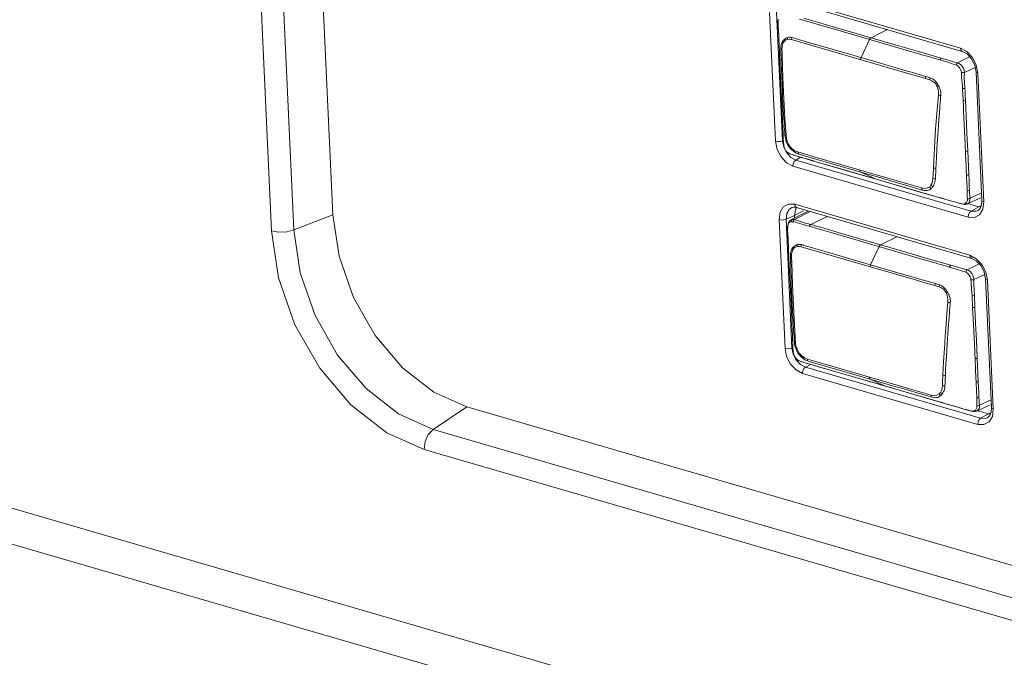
# Model space of a CAD drawing. Header units: millimetres. Extents: x 3925 to 5043, y -86 to 778.
# Tile 93 of 256: x 4546 to 4561, y 92 to 102. Entities that reach past the tile are written whole.
import ezdxf

# ---------------------------------------------------------------- set-up
doc = ezdxf.new("R2010")
doc.units = ezdxf.units.MM
doc.header["$LTSCALE"] = 46.255
doc.layers.add('A70-LETO-KEYDXF_CONTINUOUS_LINE', color=7, linetype='CONTINUOUS')
doc.layers.add('H30K-REAR-CODXF_CONTINUOUS_LINE', color=7, linetype='CONTINUOUS')

msp = doc.modelspace()

# ---------------------------------------------------------------- linework, layer by layer
at = {"layer": 'A70-LETO-KEYDXF_CONTINUOUS_LINE', "color": 7, "linetype": 'Continuous', "lineweight": 0}
for p, q in [((4557.6652, 101.8764), (4557.6636, 101.8347)), ((4557.6666, 101.8705), (4557.6645, 101.8199)), ((4558.2515, 101.8341), (4558.1453, 101.8648)), ((4557.6645, 101.8199), (4557.6667, 101.7632)), ((4558.191, 101.819), (4558.2743, 101.7949)), ((4558.5175, 101.7566), (4558.2515, 101.8341)), ((4558.2743, 101.7949), (4558.4331, 101.7485)), ((4558.4331, 101.7485), (4559.7744, 101.3585)), ((4559.4087, 101.4975), (4558.5175, 101.7566)), ((4559.0492, 101.602), (4559.2883, 101.7233)), ((4557.6747, 101.6363), (4557.6747, 101.6362)), ((4557.6747, 101.6362), (4557.675, 101.6346)), ((4557.675, 101.6346), (4557.6761, 101.6057)), ((4557.6761, 101.6057), (4557.6771, 101.5768)), ((4557.6771, 101.5768), (4557.6782, 101.5399)), ((4559.0265, 101.576), (4558.9011, 101.3056)), ((4557.6794, 101.5062), (4557.6852, 101.3797)), ((4557.6814, 101.462), (4557.6815, 101.4608)), ((4558.0855, 101.5429), (4558.0225, 101.5609)), ((4558.2947, 101.4819), (4558.0855, 101.5429)), ((4558.7968, 101.3359), (4558.2947, 101.4819)), ((4557.6852, 101.3797), (4557.6927, 101.2087)), ((4557.7257, 101.3446), (4557.7367, 101.0067)), ((4558.8316, 101.3258), (4558.7968, 101.3359)), ((4558.9011, 101.3055), (4558.8316, 101.3258)), ((4560.5151, 101.3197), (4560.337, 101.2294)), ((4557.6927, 101.2087), (4557.6967, 101.1188)), ((4560.4375, 101.0861), (4560.5989, 101.1614)), ((4557.6967, 101.1188), (4557.7157, 100.7058)), ((4557.7367, 101.0067), (4557.7508, 100.6944)), ((4557.7157, 100.7058), (4557.7257, 100.4945)), ((4560.0706, 100.5474), (4560.0535, 100.3172)), ((4557.7257, 100.4945), (4557.7276, 100.4529)), ((4560.4445, 100.1249), (4560.4269, 100.5049)), ((4557.7314, 100.3583), (4557.7315, 100.3573)), ((4557.7321, 100.3457), (4557.7315, 100.3573)), ((4560.0535, 100.3172), (4560.0458, 100.2097)), ((4557.7496, 100.0053), (4557.7496, 100.0049)), ((4557.7496, 100.0049), (4557.7501, 100.0036)), ((4557.7557, 99.976), (4557.7501, 100.0036)), ((4557.7646, 99.951), (4557.7557, 99.976)), ((4557.7765, 99.9294), (4557.7646, 99.951)), ((4557.8529, 99.9486), (4557.8321, 99.9725)), ((4557.8761, 99.95), (4557.8963, 99.9341)), ((4557.7897, 99.9118), (4557.7765, 99.9294)), ((4557.7897, 99.9118), (4557.791, 99.9094)), ((4557.791, 99.9094), (4557.7995, 99.9007)), ((4557.7972, 99.9037), (4557.7997, 99.9005)), ((4557.7998, 99.9004), (4557.8086, 99.8932)), ((4557.8086, 99.8932), (4557.8342, 99.8781)), ((4557.8217, 99.8856), (4557.8361, 99.8783)), ((4557.8342, 99.8781), (4557.841, 99.8751)), ((4557.841, 99.8751), (4557.8361, 99.8783)), ((4557.8423, 99.8745), (4557.9021, 99.8535)), ((4557.8659, 99.9357), (4557.8529, 99.9486)), ((4557.8662, 99.9354), (4557.8659, 99.9357)), ((4557.8757, 99.9268), (4557.8662, 99.9354)), ((4557.9007, 99.9071), (4557.8757, 99.9268)), ((4557.8968, 99.9112), (4557.9007, 99.9071)), ((4557.9237, 99.8926), (4557.9007, 99.9071)), ((4557.9358, 99.8862), (4557.9237, 99.8926)), ((4557.9374, 99.8854), (4557.9358, 99.8862)), ((4557.9358, 99.8862), (4557.9376, 99.8852)), ((4557.9373, 99.9112), (4557.9603, 99.9025)), ((4558.204, 99.8316), (4557.9603, 99.9025)), ((4557.9621, 99.8879), (4557.9603, 99.9025)), ((4557.9777, 99.8313), (4558.0474, 99.8117)), ((4559.1438, 99.5582), (4558.204, 99.8316)), ((4560.4613, 99.7614), (4560.4556, 99.8831)), ((4558.1642, 99.7773), (4558.1616, 99.7783)), ((4558.1642, 99.7773), (4558.5063, 99.6775)), ((4558.6331, 99.6408), (4558.2858, 99.7418)), ((4558.5063, 99.6775), (4558.8624, 99.5739)), ((4559.9725, 99.5598), (4559.9764, 99.664)), ((4560.4635, 99.7154), (4560.4613, 99.7614)), ((4559.1236, 99.4982), (4558.6331, 99.6408)), ((4558.8624, 99.5739), (4559.1261, 99.4972)), ((4558.8962, 99.6021), (4559.2119, 99.5103)), ((4558.8962, 99.6021), (4559.1236, 99.4982)), ((4559.7999, 99.3674), (4559.1438, 99.5582)), ((4559.9696, 99.5104), (4559.9725, 99.5598)), ((4560.47, 99.5575), (4560.467, 99.6321)), ((4560.4712, 99.5325), (4560.47, 99.5575)), ((4560.4756, 99.4524), (4560.4712, 99.5325)), ((4559.9931, 99.2452), (4559.1236, 99.4982)), ((4559.1261, 99.4972), (4559.1236, 99.4982)), ((4559.1261, 99.4972), (4559.7822, 99.3064)), ((4559.7599, 99.3509), (4559.7984, 99.3394)), ((4559.7822, 99.3064), (4560.0908, 99.2169)), ((4559.7984, 99.3394), (4559.8171, 99.3343)), ((4560.088, 99.2179), (4560.0462, 99.2298)), ((4560.088, 99.2179), (4560.0908, 99.2169)), ((4560.6817, 99.2207), (4560.4806, 99.1297)), ((4560.6949, 99.2963), (4560.5218, 99.2155)), ((4560.3631, 99.1384), (4560.42, 99.1244)), ((4560.4255, 99.128), (4560.4121, 99.1288)), ((4560.4198, 99.1244), (4560.4327, 99.1224)), ((4560.4327, 99.1224), (4560.4577, 99.1229)), ((4560.4604, 99.1444), (4560.4518, 99.1375)), ((4560.4633, 99.1315), (4560.4518, 99.1375)), ((4560.4577, 99.1229), (4560.4807, 99.1298)), ((4560.4807, 99.1298), (4560.4846, 99.1317)), ((4560.5144, 99.1652), (4560.5212, 99.1891)), ((4560.5212, 99.1891), (4560.5217, 99.2155)), ((4558.1153, 99.024), (4557.8566, 98.8916)), ((4557.9077, 98.8952), (4558.1443, 99.0156)), ((4558.3938, 98.943), (4558.1546, 98.8216)), ((4557.8071, 98.7947), (4557.8054, 98.7529)), ((4557.8084, 98.7887), (4557.8063, 98.7381)), ((4557.8071, 98.7948), (4557.807, 98.7947)), ((4557.807, 98.7947), (4557.8084, 98.7887)), ((4557.8078, 98.8033), (4557.8071, 98.7948)), ((4557.8208, 98.8544), (4557.8078, 98.8033)), ((4557.8084, 98.7887), (4557.8115, 98.8104)), ((4557.8115, 98.8104), (4557.8174, 98.8301)), ((4557.8439, 98.8834), (4557.8208, 98.8544)), ((4557.8396, 98.8569), (4557.8555, 98.8627)), ((4557.8575, 98.8919), (4557.8439, 98.8834)), ((4557.8632, 98.8638), (4557.8547, 98.8625)), ((4557.8575, 98.8919), (4557.8566, 98.8914)), ((4557.8701, 98.8918), (4557.8782, 98.8974)), ((4557.8782, 98.8974), (4557.8875, 98.8975)), ((4557.8834, 98.8637), (4557.8893, 98.8772)), ((4557.8875, 98.8975), (4557.8973, 98.8967)), ((4557.8893, 98.8772), (4557.8977, 98.888)), ((4557.8973, 98.8967), (4557.9077, 98.8952)), ((4557.8977, 98.888), (4557.9077, 98.8952)), ((4558.1546, 98.8216), (4558.1183, 98.8315)), ((4558.1629, 98.7868), (4558.2287, 98.7673)), ((4558.3948, 98.752), (4558.2597, 98.791)), ((4557.8063, 98.7381), (4557.8085, 98.6815)), ((4558.2287, 98.7673), (4558.4377, 98.7068)), ((4558.6606, 98.6745), (4558.3948, 98.752)), ((4558.4377, 98.7068), (4559.8038, 98.3094)), ((4559.5505, 98.4157), (4558.6606, 98.6745)), ((4559.191, 98.5203), (4559.4302, 98.6416)), ((4557.8165, 98.5545), (4557.8165, 98.5544)), ((4557.8165, 98.5544), (4557.8168, 98.5529)), ((4557.8168, 98.5529), (4557.818, 98.524)), ((4557.818, 98.524), (4557.8189, 98.495)), ((4557.8189, 98.495), (4557.82, 98.4582)), ((4559.1683, 98.4943), (4559.0429, 98.2238)), ((4557.8212, 98.4245), (4557.827, 98.2979)), ((4557.8232, 98.3802), (4557.8233, 98.379)), ((4558.2273, 98.4611), (4558.1643, 98.4792)), ((4558.4365, 98.4002), (4558.2273, 98.4611)), ((4558.9386, 98.2541), (4558.4365, 98.4002)), ((4557.827, 98.2979), (4557.8345, 98.127)), ((4557.8675, 98.2629), (4557.8785, 97.9249)), ((4558.9734, 98.244), (4558.9386, 98.2541)), ((4559.0429, 98.2238), (4558.9734, 98.244)), ((4559.8038, 98.3094), (4559.962, 98.2636)), ((4560.6569, 98.238), (4560.4788, 98.1477)), ((4557.8345, 98.127), (4557.8385, 98.037)), ((4560.5793, 98.0044), (4560.7407, 98.0797)), ((4557.8385, 98.037), (4557.8575, 97.6241)), ((4557.8785, 97.9249), (4557.8926, 97.6127)), ((4557.8575, 97.6241), (4557.8675, 97.4128)), ((4557.8675, 97.4128), (4557.8694, 97.3712)), ((4560.5864, 97.0431), (4560.5688, 97.4231)), ((4557.8732, 97.2765), (4557.8733, 97.2755)), ((4557.874, 97.2639), (4557.8734, 97.2755)), ((4557.8914, 96.9236), (4557.8915, 96.9232)), ((4557.8915, 96.9232), (4557.8919, 96.9218)), ((4557.8976, 96.8942), (4557.8919, 96.9218)), ((4557.9064, 96.8692), (4557.8976, 96.8942)), ((4557.9947, 96.8669), (4557.9739, 96.8907)), ((4557.9184, 96.8477), (4557.9064, 96.8692)), ((4557.9315, 96.83), (4557.9184, 96.8477)), ((4557.9315, 96.83), (4557.9329, 96.8277)), ((4557.9329, 96.8277), (4557.9413, 96.819)), ((4557.939, 96.822), (4557.9415, 96.8188)), ((4557.9416, 96.8187), (4557.9504, 96.8114)), ((4557.9504, 96.8114), (4557.976, 96.7964)), ((4557.9636, 96.8038), (4557.9779, 96.7965)), ((4557.976, 96.7964), (4557.9828, 96.7933)), ((4557.9828, 96.7933), (4557.9779, 96.7965)), ((4557.9842, 96.7928), (4558.0439, 96.7718)), ((4558.0077, 96.8539), (4557.9947, 96.8669)), ((4558.008, 96.8537), (4558.0077, 96.8539)), ((4558.0176, 96.845), (4558.008, 96.8537)), ((4558.0425, 96.8254), (4558.0176, 96.845)), ((4558.018, 96.8683), (4558.0382, 96.8524)), ((4558.0387, 96.8295), (4558.0426, 96.8254)), ((4558.0656, 96.8108), (4558.0425, 96.8254)), ((4558.0776, 96.8044), (4558.0656, 96.8108)), ((4558.0792, 96.8036), (4558.0776, 96.8044)), ((4558.0776, 96.8044), (4558.0795, 96.8035)), ((4558.0791, 96.8295), (4558.1021, 96.8207)), ((4558.1039, 96.8061), (4558.1021, 96.8208)), ((4558.3458, 96.7499), (4558.1021, 96.8207)), ((4558.1196, 96.7496), (4558.1892, 96.7299)), ((4559.2856, 96.4765), (4558.3458, 96.7499)), ((4560.6032, 96.6797), (4560.5975, 96.8014)), ((4558.3061, 96.6956), (4558.3034, 96.6966)), ((4559.2654, 96.4164), (4558.4276, 96.6601)), ((4560.1143, 96.4781), (4560.1182, 96.5823)), ((4560.6053, 96.6337), (4560.6032, 96.6797)), ((4558.9278, 96.5144), (4559.2679, 96.4155)), ((4559.0381, 96.5204), (4559.2654, 96.4164)), ((4559.0381, 96.5204), (4559.3538, 96.4285)), ((4559.9417, 96.2857), (4559.2856, 96.4765)), ((4560.1114, 96.4287), (4560.1143, 96.4781)), ((4560.6119, 96.4757), (4560.6088, 96.5503)), ((4560.6131, 96.4508), (4560.6119, 96.4757)), ((4560.6174, 96.3707), (4560.6131, 96.4508)), ((4560.1349, 96.1635), (4559.2654, 96.4164)), ((4559.2679, 96.4155), (4559.2654, 96.4164)), ((4559.2679, 96.4155), (4559.924, 96.2247)), ((4559.9017, 96.2692), (4559.9402, 96.2576)), ((4559.924, 96.2247), (4560.2326, 96.1352)), ((4559.9402, 96.2576), (4559.9589, 96.2525)), ((4560.2298, 96.1362), (4560.188, 96.1481)), ((4560.8367, 96.2145), (4560.6636, 96.1338)), ((4560.2298, 96.1362), (4560.2326, 96.1352)), ((4560.505, 96.0567), (4560.5618, 96.0426)), ((4560.5673, 96.0462), (4560.554, 96.0471)), ((4560.5616, 96.0427), (4560.5746, 96.0406)), ((4560.5746, 96.0406), (4560.5996, 96.0412)), ((4560.6022, 96.0627), (4560.5936, 96.0558)), ((4560.6051, 96.0498), (4560.5936, 96.0558)), ((4560.5996, 96.0412), (4560.6226, 96.0481)), ((4560.8235, 96.139), (4560.6224, 96.048)), ((4560.6226, 96.0481), (4560.6264, 96.05)), ((4560.6562, 96.0835), (4560.663, 96.1074)), ((4560.663, 96.1074), (4560.6636, 96.1338))]:
    msp.add_line(p, q, dxfattribs=at)
for points in [[(4557.9851, 101.8787), (4558.0036, 101.8736), (4558.0227, 101.8681)], [(4558.0227, 101.8681), (4558.0671, 101.8549), (4558.0935, 101.8471), (4558.191, 101.819)], [(4558.1453, 101.8648), (4558.1167, 101.873), (4558.091, 101.8806), (4558.0476, 101.8935)], [(4557.6636, 101.8347), (4557.6699, 101.7141), (4557.6747, 101.6362)], [(4557.6667, 101.7632), (4557.6712, 101.7013), (4557.675, 101.6346)], [(4557.6747, 101.6363), (4557.6764, 101.5902), (4557.6797, 101.496), (4557.6814, 101.462)], [(4557.7301, 101.5446), (4557.7396, 101.5586), (4557.751, 101.5713), (4557.7636, 101.5824), (4557.7773, 101.5919), (4557.7919, 101.5996), (4557.8072, 101.6054)], [(4557.8084, 101.5779), (4557.7819, 101.5691), (4557.7594, 101.5518), (4557.7428, 101.526)], [(4557.8084, 101.5779), (4557.8068, 101.5871), (4557.8064, 101.5964), (4557.8072, 101.6054)], [(4557.8072, 101.6054), (4557.8275, 101.6092), (4557.8492, 101.609), (4557.8718, 101.6049)], [(4557.8084, 101.5779), (4557.8261, 101.5796), (4557.8452, 101.5785), (4557.8654, 101.5747)], [(4557.8718, 101.6049), (4557.8684, 101.595), (4557.8662, 101.5849), (4557.8654, 101.5747)], [(4557.8654, 101.5747), (4559.4273, 101.1204), (4559.5819, 101.0756), (4559.7254, 101.0338), (4559.8579, 100.995)], [(4557.9449, 101.5833), (4557.9078, 101.5947), (4557.8893, 101.6002), (4557.8718, 101.6049)], [(4558.0225, 101.5609), (4557.9645, 101.5776), (4557.9449, 101.5833)], [(4559.0265, 101.576), (4559.0329, 101.5871), (4559.0406, 101.5959), (4559.0492, 101.602)], [(4557.7301, 101.5446), (4557.7162, 101.5131), (4557.7083, 101.476), (4557.7061, 101.4346)], [(4557.7061, 101.4346), (4557.7088, 101.4311), (4557.7146, 101.4279), (4557.7232, 101.4253)], [(4557.7061, 101.4346), (4557.7065, 101.408), (4557.7085, 101.3529)], [(4557.7232, 101.4253), (4557.7252, 101.4633), (4557.7319, 101.4972), (4557.7428, 101.526)], [(4557.7232, 101.4253), (4557.7237, 101.399), (4557.7257, 101.3446)], [(4557.7428, 101.526), (4557.7372, 101.5321), (4557.7329, 101.5383), (4557.7301, 101.5446)], [(4560.0939, 101.2984), (4559.7575, 101.396), (4559.4087, 101.4975)], [(4557.7332, 100.7123), (4557.7285, 100.8108), (4557.7236, 100.9187), (4557.7191, 101.0261), (4557.7155, 101.1225), (4557.7129, 101.2077), (4557.7106, 101.2842), (4557.7085, 101.353)], [(4557.7257, 101.3446), (4557.7171, 101.3469), (4557.7112, 101.3497), (4557.7085, 101.3529)], [(4558.8938, 101.2756), (4558.8949, 101.2857), (4558.8974, 101.2958), (4558.9011, 101.3055)], [(4559.5346, 101.1213), (4559.356, 101.1732), (4559.2551, 101.2026), (4558.9011, 101.3056)], [(4559.7744, 101.3585), (4559.822, 101.3448), (4559.8646, 101.3323), (4559.9028, 101.3213), (4559.9365, 101.3111), (4559.9665, 101.3024), (4559.9932, 101.295), (4560.0167, 101.2882), (4560.0375, 101.2824), (4560.0558, 101.277), (4560.0717, 101.2722)], [(4560.0939, 101.2983), (4560.0855, 101.2923), (4560.078, 101.2834), (4560.0716, 101.2721)], [(4560.2694, 101.2112), (4560.2235, 101.2266), (4560.1996, 101.2344), (4560.1757, 101.2418), (4560.1505, 101.2494), (4560.1249, 101.2569), (4560.0717, 101.2722)], [(4560.0939, 101.2984), (4560.148, 101.2832), (4560.1989, 101.2684), (4560.2462, 101.254), (4560.2913, 101.2404), (4560.337, 101.2294)], [(4560.3162, 101.196), (4560.2922, 101.2037), (4560.2694, 101.2112)], [(4560.3162, 101.196), (4560.3216, 101.2101), (4560.3287, 101.2215), (4560.337, 101.2294)], [(4560.3947, 101.0834), (4560.3911, 101.1045), (4560.3817, 101.1276), (4560.3681, 101.1505), (4560.3518, 101.171), (4560.3341, 101.1868), (4560.3162, 101.196)], [(4560.4375, 101.0861), (4560.434, 101.1173), (4560.4235, 101.1482), (4560.407, 101.1767), (4560.3864, 101.201), (4560.3626, 101.2191), (4560.337, 101.2294)], [(4559.6857, 101.0775), (4559.6134, 101.0986), (4559.5346, 101.1213)], [(4559.865, 101.0249), (4559.8117, 101.0404), (4559.6857, 101.0775)], [(4559.8579, 100.995), (4559.8589, 101.0051), (4559.8613, 101.0152), (4559.865, 101.0249)], [(4559.9221, 100.9765), (4559.9013, 100.983), (4559.8798, 100.989), (4559.8579, 100.995)], [(4559.9303, 101.0062), (4559.9092, 101.0128), (4559.8874, 101.0189), (4559.865, 101.0249)], [(4559.9221, 100.9765), (4559.9236, 100.9865), (4559.9263, 100.9965), (4559.9303, 101.0062)], [(4559.9221, 100.9765), (4559.9551, 100.962), (4559.9836, 100.9424), (4560.0069, 100.9189), (4560.024, 100.8934)], [(4559.9303, 101.0062), (4559.9626, 100.9919), (4559.9922, 100.9692), (4560.0179, 100.9392), (4560.0412, 100.9047)], [(4560.3947, 101.0834), (4560.4103, 101.0829), (4560.4251, 101.0838), (4560.4375, 101.0861)], [(4560.4108, 100.8441), (4560.4079, 100.8874), (4560.4042, 100.9306), (4560.4008, 100.9695), (4560.3976, 101.0097), (4560.3957, 101.046), (4560.3947, 101.0834)], [(4560.4375, 101.0861), (4560.437, 101.0121), (4560.4411, 100.9344), (4560.4462, 100.8518)], [(4560.024, 100.8934), (4560.029, 100.8971), (4560.0347, 100.901), (4560.041, 100.905)], [(4560.024, 100.8934), (4560.0367, 100.8644), (4560.0462, 100.8298), (4560.0514, 100.7908), (4560.0513, 100.7481)], [(4560.0412, 100.9047), (4560.0514, 100.8876), (4560.0605, 100.8705), (4560.0692, 100.8513), (4560.0765, 100.8317), (4560.0825, 100.8103), (4560.0862, 100.7883), (4560.0876, 100.7647), (4560.087, 100.742)], [(4560.4108, 100.8441), (4560.4239, 100.8455), (4560.4359, 100.8481), (4560.4462, 100.8518)], [(4560.4108, 100.8441), (4560.4116, 100.8245), (4560.4123, 100.8066), (4560.4134, 100.7905), (4560.414, 100.7751), (4560.4148, 100.758), (4560.4158, 100.7403), (4560.4162, 100.7243), (4560.4175, 100.7077), (4560.4189, 100.6682)], [(4560.4462, 100.8518), (4560.4484, 100.7945), (4560.4504, 100.7357), (4560.4529, 100.6759)], [(4557.7466, 100.4668), (4557.7422, 100.541), (4557.7378, 100.6227), (4557.7332, 100.7123)], [(4557.7508, 100.6944), (4557.7668, 100.4076), (4557.7835, 100.1463)], [(4559.9764, 99.664), (4559.9867, 99.8614), (4559.9985, 100.0594), (4560.0106, 100.24), (4560.024, 100.421), (4560.0367, 100.5845), (4560.0513, 100.7481)], [(4560.0513, 100.7481), (4560.0619, 100.7452), (4560.0741, 100.7431), (4560.087, 100.742)], [(4560.087, 100.742), (4560.0839, 100.7039), (4560.0805, 100.6674), (4560.077, 100.6283), (4560.0738, 100.5892), (4560.0706, 100.5474)], [(4560.4269, 100.5049), (4560.4229, 100.5866), (4560.4188, 100.6682)], [(4560.4189, 100.6682), (4560.4315, 100.6697), (4560.4431, 100.6723), (4560.453, 100.6759)], [(4560.4875, 99.9159), (4560.4754, 100.1812), (4560.4638, 100.4341), (4560.4529, 100.6759)], [(4557.7276, 100.4529), (4557.7292, 100.4136), (4557.7299, 100.3949), (4557.7315, 100.3573)], [(4557.7666, 100.1545), (4557.7633, 100.193), (4557.7605, 100.2364), (4557.7577, 100.2848), (4557.7545, 100.3391), (4557.7466, 100.4668)], [(4557.7314, 100.3583), (4557.7377, 100.2446), (4557.7425, 100.0876), (4557.7496, 100.0053)], [(4557.7409, 100.1706), (4557.7396, 100.2088), (4557.7377, 100.2455)], [(4557.7431, 100.0753), (4557.7422, 100.1041), (4557.7409, 100.1706)], [(4557.7666, 100.1545), (4557.7691, 100.1511), (4557.7748, 100.1483), (4557.7835, 100.1463)], [(4557.7666, 100.1545), (4557.7694, 100.13), (4557.7734, 100.1063), (4557.7788, 100.0831), (4557.7862, 100.0587), (4557.7956, 100.0344), (4557.8068, 100.0111), (4557.8193, 99.99), (4557.8323, 99.9722)], [(4557.8389, 99.9888), (4557.8165, 100.0232), (4557.8002, 100.0624), (4557.7894, 100.1038), (4557.7835, 100.1463)], [(4560.0458, 100.2097), (4560.0418, 100.1506), (4560.0379, 100.0915), (4560.0338, 100.0263), (4560.0298, 99.9611), (4560.0214, 99.8171)], [(4560.4556, 99.8831), (4560.4495, 100.0166), (4560.4445, 100.1249)], [(4557.7501, 100.0036), (4557.7471, 100.0251), (4557.7448, 100.049), (4557.7431, 100.0753)], [(4557.7496, 100.0049), (4557.7578, 99.968), (4557.7817, 99.9212), (4557.7911, 99.9094)], [(4557.8389, 99.9888), (4557.8344, 99.9819), (4557.8321, 99.9763), (4557.8323, 99.9722)], [(4557.8389, 99.9888), (4557.8569, 99.9683), (4557.8761, 99.95)], [(4557.7972, 99.9037), (4557.7946, 99.9063), (4557.7921, 99.9089), (4557.7897, 99.9118)], [(4557.7972, 99.9037), (4557.8087, 99.894), (4557.8217, 99.8856)], [(4557.8361, 99.8783), (4557.8542, 99.8709), (4557.8742, 99.8638)], [(4557.8742, 99.8638), (4557.8962, 99.8564), (4557.9206, 99.8485)], [(4557.8964, 99.9341), (4557.8946, 99.9251), (4557.8948, 99.9173), (4557.8968, 99.9112)], [(4557.8963, 99.9341), (4557.916, 99.9217), (4557.9373, 99.9112)], [(4557.9021, 99.8535), (4558.0491, 99.8106), (4558.1643, 99.7773)], [(4557.9206, 99.8485), (4557.9477, 99.8402), (4557.9777, 99.8313)], [(4557.9754, 99.87), (4557.9486, 99.8802), (4557.9374, 99.8854)], [(4557.9754, 99.87), (4557.9673, 99.8767), (4557.9621, 99.8879)], [(4557.9754, 99.87), (4557.9941, 99.8642), (4558.0326, 99.8533)], [(4558.0326, 99.8533), (4558.0719, 99.8418), (4558.8962, 99.6021)], [(4558.0474, 99.8117), (4558.0872, 99.8003), (4558.1267, 99.7887), (4558.2083, 99.7644)], [(4560.0214, 99.8171), (4560.017, 99.7375), (4560.013, 99.658)], [(4560.4545, 99.9083), (4560.4667, 99.9098), (4560.4779, 99.9124), (4560.4875, 99.9159)], [(4560.4875, 99.9159), (4560.4986, 99.6797), (4560.5034, 99.5652)], [(4559.9763, 99.6641), (4559.9873, 99.6609), (4559.9997, 99.6589), (4560.013, 99.6581)], [(4560.013, 99.658), (4560.0109, 99.6028), (4560.0089, 99.551), (4560.0059, 99.5031)], [(4560.467, 99.6321), (4560.4662, 99.6529), (4560.4635, 99.7154)], [(4558.8962, 99.6021), (4558.8879, 99.6089), (4558.8823, 99.6202), (4558.8801, 99.635)], [(4559.2119, 99.5103), (4559.2409, 99.5018), (4559.2699, 99.4934), (4559.2969, 99.4856), (4559.3239, 99.4777)], [(4559.9696, 99.5104), (4559.9644, 99.4683), (4559.9547, 99.4333), (4559.941, 99.4062)], [(4559.9697, 99.5104), (4559.9805, 99.5068), (4559.9928, 99.5043), (4560.0061, 99.5031)], [(4560.47, 99.5575), (4560.4824, 99.559), (4560.4938, 99.5616), (4560.5034, 99.5652)], [(4560.5034, 99.5652), (4560.5077, 99.4877), (4560.5115, 99.4098), (4560.5137, 99.3311)], [(4559.3239, 99.4777), (4559.5944, 99.399), (4559.7599, 99.3509)], [(4559.9192, 99.3838), (4559.8869, 99.3675), (4559.8469, 99.361), (4559.7999, 99.3674)], [(4559.7999, 99.3674), (4559.8025, 99.3528), (4559.8084, 99.3413), (4559.8171, 99.3343)], [(4559.941, 99.4062), (4559.9348, 99.398), (4559.9275, 99.3904), (4559.9192, 99.3838)], [(4559.9192, 99.3837), (4559.926, 99.3736), (4559.9345, 99.3648), (4559.944, 99.358)], [(4559.941, 99.4062), (4559.9487, 99.3986), (4559.9576, 99.3921), (4559.9674, 99.3869)], [(4559.944, 99.358), (4559.9513, 99.3659), (4559.9591, 99.3755), (4559.9674, 99.3869)], [(4560.0059, 99.5031), (4560.0035, 99.48), (4559.9992, 99.4566), (4559.9931, 99.4365), (4559.9852, 99.4177), (4559.9769, 99.4019), (4559.9674, 99.3869)], [(4560.4795, 99.3246), (4560.479, 99.3584), (4560.4781, 99.3916), (4560.477, 99.4219), (4560.4756, 99.4524)], [(4559.8171, 99.3343), (4559.8416, 99.3294), (4559.8635, 99.3275), (4559.8832, 99.3286), (4559.9013, 99.3326), (4559.9179, 99.3393), (4559.9323, 99.3482), (4559.944, 99.358)], [(4560.088, 99.2179), (4560.1239, 99.2077), (4560.1637, 99.1963)], [(4560.4795, 99.3246), (4560.4922, 99.3257), (4560.5038, 99.3279), (4560.5137, 99.3311)], [(4560.4839, 99.2029), (4560.4814, 99.2402), (4560.48, 99.2808), (4560.4795, 99.3246)], [(4560.5137, 99.3311), (4560.515, 99.2899), (4560.5175, 99.2511), (4560.5218, 99.2155)], [(4560.0908, 99.2169), (4560.1324, 99.205), (4560.2123, 99.1815), (4560.2888, 99.1589), (4560.3631, 99.1384)], [(4560.1637, 99.1963), (4560.2502, 99.1708), (4560.2897, 99.1595), (4560.3252, 99.1498), (4560.3573, 99.1413)], [(4560.3573, 99.1413), (4560.3861, 99.1341), (4560.4121, 99.1288)], [(4560.4198, 99.1244), (4560.418, 99.1249), (4560.4121, 99.1288)], [(4560.4518, 99.1375), (4560.4384, 99.1306), (4560.4255, 99.128)], [(4560.4839, 99.2029), (4560.4838, 99.1936), (4560.4821, 99.1834), (4560.4786, 99.1726), (4560.4734, 99.1617), (4560.4674, 99.1523), (4560.4604, 99.1444)], [(4560.4846, 99.1317), (4560.4745, 99.1296), (4560.4633, 99.1315)], [(4560.4839, 99.2029), (4560.4979, 99.2054), (4560.5108, 99.2097), (4560.5218, 99.2155)], [(4560.4846, 99.1317), (4560.5021, 99.1457), (4560.5144, 99.1652)], [(4557.8174, 98.8301), (4557.8269, 98.8462), (4557.8396, 98.8569)], [(4557.8555, 98.8627), (4557.8585, 98.874), (4557.8634, 98.8838), (4557.8701, 98.8918)], [(4557.8782, 98.8974), (4557.8597, 98.8929), (4557.8575, 98.8919)], [(4557.8834, 98.8637), (4557.8727, 98.8642), (4557.8632, 98.8638)], [(4557.8834, 98.8637), (4557.9024, 98.8614), (4557.9239, 98.8565)], [(4557.9077, 98.8952), (4557.9375, 98.8882), (4557.966, 98.8791), (4557.9966, 98.8685), (4558.0263, 98.8585), (4558.0568, 98.8491), (4558.0875, 98.8401), (4558.1183, 98.8315)], [(4557.9239, 98.8565), (4557.9481, 98.8496), (4557.9749, 98.8408), (4558.0045, 98.8313), (4558.0374, 98.8214), (4558.071, 98.8119), (4558.1007, 98.8039), (4558.1269, 98.7969)], [(4558.1269, 98.7969), (4558.1332, 98.808), (4558.1408, 98.8169), (4558.1495, 98.823)], [(4558.1269, 98.7969), (4558.1448, 98.792), (4558.1629, 98.7868)], [(4558.1902, 98.8115), (4558.1718, 98.8168), (4558.1546, 98.8216)], [(4558.2597, 98.791), (4558.2338, 98.7986), (4558.1902, 98.8115)], [(4557.8054, 98.7529), (4557.8117, 98.6324), (4557.8165, 98.5544)], [(4557.8085, 98.6815), (4557.813, 98.6196), (4557.8168, 98.5529)], [(4557.8165, 98.5545), (4557.8183, 98.5085), (4557.8216, 98.4143), (4557.8232, 98.3802)], [(4557.8719, 98.4628), (4557.8814, 98.4769), (4557.8928, 98.4896), (4557.9055, 98.5006), (4557.9192, 98.5101), (4557.9337, 98.5179), (4557.949, 98.5236)], [(4557.9502, 98.4962), (4557.9238, 98.4874), (4557.9012, 98.4701), (4557.8846, 98.4442)], [(4557.9502, 98.4962), (4557.9486, 98.5054), (4557.9482, 98.5146), (4557.949, 98.5236)], [(4557.949, 98.5236), (4557.9693, 98.5275), (4557.991, 98.5272), (4558.0137, 98.5231)], [(4557.9502, 98.4962), (4557.9679, 98.4979), (4557.987, 98.4967), (4558.0072, 98.493)], [(4558.0137, 98.5232), (4558.0102, 98.5133), (4558.0081, 98.5032), (4558.0072, 98.493)], [(4558.0072, 98.493), (4559.5692, 98.0386), (4559.7237, 97.9938), (4559.8672, 97.9521), (4559.9997, 97.9132)], [(4558.0867, 98.5016), (4558.0496, 98.513), (4558.0311, 98.5185), (4558.0137, 98.5232)], [(4558.1643, 98.4792), (4558.1063, 98.4958), (4558.0867, 98.5016)], [(4559.1683, 98.4943), (4559.1747, 98.5053), (4559.1824, 98.5142), (4559.191, 98.5203)], [(4557.8719, 98.4628), (4557.858, 98.4314), (4557.8501, 98.3942), (4557.8479, 98.3528)], [(4557.8479, 98.3528), (4557.8506, 98.3494), (4557.8564, 98.3462), (4557.865, 98.3435)], [(4557.8479, 98.3528), (4557.8483, 98.3263), (4557.8503, 98.2711)], [(4557.865, 98.3435), (4557.867, 98.3816), (4557.8737, 98.4155), (4557.8846, 98.4442)], [(4557.865, 98.3435), (4557.8655, 98.3173), (4557.8675, 98.2629)], [(4557.8847, 98.4443), (4557.879, 98.4504), (4557.8747, 98.4566), (4557.8719, 98.4628)], [(4560.2357, 98.2166), (4559.8993, 98.3143), (4559.5505, 98.4157)], [(4557.875, 97.6306), (4557.8703, 97.729), (4557.8654, 97.837), (4557.8609, 97.9444), (4557.8574, 98.0408), (4557.8547, 98.126), (4557.8525, 98.2025), (4557.8503, 98.2712)], [(4557.8675, 98.2629), (4557.8589, 98.2651), (4557.8531, 98.2679), (4557.8503, 98.2711)], [(4559.0356, 98.1939), (4559.0367, 98.204), (4559.0392, 98.2141), (4559.0429, 98.2238)], [(4559.6765, 98.0395), (4559.4978, 98.0915), (4559.3969, 98.1208), (4559.0429, 98.2238)], [(4559.962, 98.2636), (4560.0048, 98.251), (4560.0431, 98.24), (4560.0771, 98.2298), (4560.1072, 98.221), (4560.1342, 98.2135), (4560.1579, 98.2066), (4560.179, 98.2008), (4560.1974, 98.1954), (4560.2135, 98.1904)], [(4560.2357, 98.2166), (4560.2274, 98.2105), (4560.2198, 98.2017), (4560.2135, 98.1904)], [(4560.2357, 98.2166), (4560.2898, 98.2014), (4560.3407, 98.1867), (4560.388, 98.1722), (4560.4332, 98.1587), (4560.4788, 98.1477)], [(4560.4113, 98.1294), (4560.3653, 98.1449), (4560.3414, 98.1526), (4560.3175, 98.1601), (4560.2923, 98.1676), (4560.2668, 98.1752), (4560.2135, 98.1904)], [(4560.458, 98.1143), (4560.434, 98.122), (4560.4113, 98.1294)], [(4560.458, 98.1143), (4560.4634, 98.1283), (4560.4705, 98.1398), (4560.4788, 98.1477)], [(4560.5365, 98.0017), (4560.5329, 98.0227), (4560.5235, 98.0459), (4560.51, 98.0688), (4560.4936, 98.0893), (4560.476, 98.1051), (4560.458, 98.1143)], [(4560.5793, 98.0044), (4560.5759, 98.0355), (4560.5653, 98.0664), (4560.5489, 98.095), (4560.5282, 98.1193), (4560.5044, 98.1373), (4560.4788, 98.1477)], [(4559.8275, 97.9958), (4559.7552, 98.0168), (4559.6765, 98.0395)], [(4560.0068, 97.9432), (4559.9535, 97.9587), (4559.8275, 97.9958)], [(4559.9997, 97.9132), (4560.0007, 97.9233), (4560.0031, 97.9334), (4560.0068, 97.9432)], [(4560.064, 97.8948), (4560.0431, 97.9013), (4560.0217, 97.9072), (4559.9997, 97.9132)], [(4560.0721, 97.9244), (4560.051, 97.9311), (4560.0292, 97.9371), (4560.0068, 97.9432)], [(4560.064, 97.8948), (4560.0654, 97.9048), (4560.0682, 97.9148), (4560.0721, 97.9244)], [(4560.0721, 97.9244), (4560.1045, 97.9101), (4560.134, 97.8874), (4560.1597, 97.8575), (4560.183, 97.8229)], [(4560.5365, 98.0017), (4560.5522, 98.0012), (4560.5669, 98.0021), (4560.5793, 98.0044)], [(4560.5526, 97.7624), (4560.5497, 97.8056), (4560.5461, 97.8489), (4560.5426, 97.8878), (4560.5394, 97.928), (4560.5376, 97.9642), (4560.5365, 98.0017)], [(4560.5793, 98.0044), (4560.5788, 97.9304), (4560.583, 97.8527), (4560.588, 97.7701)], [(4560.064, 97.8948), (4560.097, 97.8802), (4560.1254, 97.8607), (4560.1487, 97.8372), (4560.1659, 97.8117)], [(4560.1658, 97.8117), (4560.1709, 97.8154), (4560.1766, 97.8193), (4560.1828, 97.8232)], [(4560.1659, 97.8117), (4560.1785, 97.7827), (4560.188, 97.7481), (4560.1933, 97.7091), (4560.1931, 97.6664)], [(4560.183, 97.8229), (4560.1932, 97.8059), (4560.2023, 97.7887), (4560.211, 97.7696), (4560.2184, 97.7499), (4560.2243, 97.7285), (4560.2281, 97.7066), (4560.2295, 97.6829), (4560.2288, 97.6603)], [(4560.5526, 97.7624), (4560.5657, 97.7637), (4560.5777, 97.7664), (4560.588, 97.7701)], [(4560.5526, 97.7624), (4560.5533, 97.7409), (4560.5542, 97.7204), (4560.5554, 97.7025), (4560.5561, 97.684), (4560.5573, 97.6643), (4560.5581, 97.6465), (4560.5592, 97.6289), (4560.5607, 97.5865)], [(4560.588, 97.7701), (4560.5902, 97.7127), (4560.5922, 97.6539), (4560.5947, 97.5942)], [(4557.8884, 97.3851), (4557.884, 97.4592), (4557.8796, 97.541), (4557.875, 97.6306)], [(4557.8926, 97.6127), (4557.9086, 97.3259), (4557.9253, 97.0646)], [(4560.1182, 96.5823), (4560.1286, 96.7797), (4560.1403, 96.9777), (4560.1524, 97.1582), (4560.1658, 97.3392), (4560.1785, 97.5028), (4560.1931, 97.6664)], [(4560.2288, 97.6603), (4560.2261, 97.6256), (4560.2224, 97.5873), (4560.2187, 97.5451), (4560.215, 97.4989), (4560.2111, 97.4487), (4560.2071, 97.3942), (4560.1928, 97.1999)], [(4560.1931, 97.6664), (4560.2038, 97.6634), (4560.2159, 97.6614), (4560.2288, 97.6603)], [(4560.5688, 97.4231), (4560.5648, 97.5049), (4560.5606, 97.5865)], [(4560.5607, 97.5865), (4560.5734, 97.5879), (4560.5849, 97.5905), (4560.5948, 97.5942)], [(4560.6293, 96.8342), (4560.6171, 97.0994), (4560.6057, 97.3524), (4560.5947, 97.5942)], [(4557.8694, 97.3712), (4557.871, 97.3318), (4557.8718, 97.3131), (4557.8734, 97.2755)], [(4557.9084, 97.0727), (4557.9051, 97.1113), (4557.9023, 97.1546), (4557.8996, 97.2031), (4557.8964, 97.2574), (4557.8884, 97.3851)], [(4557.8733, 97.2765), (4557.8795, 97.1628), (4557.8843, 97.0059), (4557.8914, 96.9236)], [(4560.1928, 97.1999), (4560.1874, 97.1238), (4560.1818, 97.041), (4560.176, 96.9507), (4560.1701, 96.8518), (4560.1641, 96.7498), (4560.1589, 96.6583), (4560.1548, 96.5763)], [(4557.8827, 97.0888), (4557.8814, 97.127), (4557.8795, 97.1638)], [(4557.885, 96.9936), (4557.884, 97.0224), (4557.8827, 97.0888)], [(4557.9084, 97.0727), (4557.9109, 97.0694), (4557.9167, 97.0666), (4557.9253, 97.0646)], [(4557.9084, 97.0727), (4557.9113, 97.0482), (4557.9152, 97.0246), (4557.9206, 97.0014), (4557.9281, 96.9769), (4557.9374, 96.9526), (4557.9486, 96.9293), (4557.9612, 96.9083), (4557.9741, 96.8905)], [(4557.9807, 96.9071), (4557.9583, 96.9414), (4557.9421, 96.9806), (4557.9312, 97.022), (4557.9253, 97.0646)], [(4560.5975, 96.8014), (4560.5914, 96.9349), (4560.5864, 97.0431)], [(4557.8919, 96.9218), (4557.8889, 96.9434), (4557.8866, 96.9673), (4557.885, 96.9936)], [(4557.8915, 96.9232), (4557.8996, 96.8862), (4557.9235, 96.8394), (4557.9329, 96.8276)], [(4557.9808, 96.907), (4557.9762, 96.9001), (4557.974, 96.8945), (4557.9741, 96.8905)], [(4557.9807, 96.9071), (4557.9987, 96.8866), (4558.018, 96.8683)], [(4557.939, 96.822), (4557.9365, 96.8245), (4557.934, 96.8272), (4557.9315, 96.83)], [(4557.939, 96.822), (4557.9505, 96.8123), (4557.9636, 96.8038)], [(4557.9779, 96.7965), (4557.996, 96.7891), (4558.016, 96.782)], [(4558.016, 96.782), (4558.038, 96.7746), (4558.0624, 96.7667)], [(4558.0382, 96.8524), (4558.0365, 96.8433), (4558.0366, 96.8356), (4558.0387, 96.8295)], [(4558.0382, 96.8524), (4558.0578, 96.84), (4558.0791, 96.8295)], [(4558.0439, 96.7718), (4558.1909, 96.7289), (4558.3061, 96.6955)], [(4558.0624, 96.7667), (4558.0895, 96.7584), (4558.1196, 96.7496)], [(4558.1172, 96.7882), (4558.0904, 96.7984), (4558.0792, 96.8036)], [(4558.1172, 96.7882), (4558.1092, 96.7949), (4558.1039, 96.8061)], [(4558.1172, 96.7882), (4558.1359, 96.7824), (4558.1745, 96.7715)], [(4558.1745, 96.7715), (4558.2137, 96.7601), (4559.0381, 96.5204)], [(4558.1892, 96.7299), (4558.2291, 96.7185), (4558.2685, 96.707), (4558.3501, 96.6827)], [(4560.5963, 96.8266), (4560.6085, 96.8281), (4560.6197, 96.8306), (4560.6293, 96.8342)], [(4560.6293, 96.8342), (4560.6404, 96.598), (4560.6453, 96.4834)], [(4558.3061, 96.6956), (4558.5778, 96.6162), (4558.9278, 96.5144)], [(4560.1182, 96.5823), (4560.1291, 96.5791), (4560.1416, 96.5771), (4560.1548, 96.5763)], [(4560.6088, 96.5503), (4560.608, 96.5712), (4560.6053, 96.6337)], [(4559.0381, 96.5204), (4559.0297, 96.5272), (4559.0242, 96.5385), (4559.0219, 96.5532)], [(4560.1548, 96.5763), (4560.1528, 96.521), (4560.1508, 96.4693), (4560.1478, 96.4214)], [(4560.6119, 96.4757), (4560.6243, 96.4772), (4560.6356, 96.4798), (4560.6453, 96.4834)], [(4560.6453, 96.4834), (4560.6495, 96.4059), (4560.6533, 96.3281), (4560.6556, 96.2494)], [(4559.3538, 96.4285), (4559.3828, 96.4201), (4559.4117, 96.4117), (4559.4388, 96.4038), (4559.4658, 96.396)], [(4559.4658, 96.396), (4559.7362, 96.3172), (4559.9017, 96.2692)], [(4560.0611, 96.302), (4560.0287, 96.2858), (4559.9887, 96.2792), (4559.9417, 96.2857)], [(4560.061, 96.302), (4560.0679, 96.2918), (4560.0763, 96.2831), (4560.0859, 96.2763)], [(4560.0829, 96.3245), (4560.0766, 96.3163), (4560.0694, 96.3087), (4560.0611, 96.302)], [(4560.0828, 96.3244), (4560.0905, 96.3169), (4560.0994, 96.3103), (4560.1092, 96.3051)], [(4560.1114, 96.4287), (4560.1062, 96.3866), (4560.0965, 96.3516), (4560.0829, 96.3245)], [(4560.0859, 96.2763), (4560.0933, 96.2843), (4560.1012, 96.2941), (4560.1092, 96.3051)], [(4560.1478, 96.4214), (4560.1454, 96.3982), (4560.141, 96.3748), (4560.1349, 96.3548), (4560.1271, 96.3359), (4560.1187, 96.3201), (4560.1092, 96.3051)], [(4560.1115, 96.4287), (4560.1223, 96.425), (4560.1346, 96.4225), (4560.1479, 96.4214)], [(4560.6213, 96.2429), (4560.6209, 96.2767), (4560.6199, 96.3098), (4560.6188, 96.3402), (4560.6174, 96.3707)], [(4559.9417, 96.2857), (4559.9443, 96.2711), (4559.9502, 96.2596), (4559.9589, 96.2525)], [(4559.9589, 96.2525), (4559.9834, 96.2476), (4560.0054, 96.2457), (4560.025, 96.2468), (4560.0431, 96.2509), (4560.0597, 96.2576), (4560.0741, 96.2664), (4560.0859, 96.2763)], [(4560.6213, 96.2429), (4560.634, 96.244), (4560.6456, 96.2462), (4560.6556, 96.2494)], [(4560.6257, 96.1211), (4560.6233, 96.1584), (4560.6218, 96.1991), (4560.6213, 96.2429)], [(4560.6556, 96.2494), (4560.6568, 96.2081), (4560.6593, 96.1694), (4560.6636, 96.1338)], [(4560.2298, 96.1362), (4560.2657, 96.126), (4560.3054, 96.1146)], [(4560.2326, 96.1352), (4560.2743, 96.1233), (4560.3541, 96.0998), (4560.4307, 96.0772), (4560.505, 96.0567)], [(4560.3054, 96.1146), (4560.3919, 96.0891), (4560.4314, 96.0778), (4560.4669, 96.068), (4560.499, 96.0596)], [(4560.499, 96.0596), (4560.5279, 96.0524), (4560.554, 96.0471)], [(4560.5616, 96.0427), (4560.5598, 96.0432), (4560.554, 96.0471)], [(4560.5936, 96.0558), (4560.5802, 96.0489), (4560.5673, 96.0462)], [(4560.6257, 96.1211), (4560.6257, 96.1119), (4560.6239, 96.1016), (4560.6204, 96.0908), (4560.6153, 96.08), (4560.6093, 96.0705), (4560.6022, 96.0627)], [(4560.6264, 96.05), (4560.6163, 96.0478), (4560.6051, 96.0498)], [(4560.6257, 96.1211), (4560.6397, 96.1237), (4560.6527, 96.128), (4560.6636, 96.1338)], [(4560.6264, 96.05), (4560.6439, 96.0639), (4560.6562, 96.0835)]]:
    msp.add_lwpolyline(points, dxfattribs=at)
at = {"layer": 'H30K-REAR-CODXF_CONTINUOUS_LINE', "color": 7, "linetype": 'Continuous', "lineweight": 0}
for p, q in [((4551.038, 98.9666), (4550.6587, 107.2077)), ((4550.1248, 98.7276), (4549.7455, 106.9686)), ((4550.0765, 106.9832), (4550.4558, 98.7421)), ((4507.7593, 105.8017), (4589.9843, 81.8858)), ((4508.1331, 105.1562), (4590.3581, 81.2402)), ((4557.7705, 102.205), (4560.379, 101.4463)), ((4557.7985, 102.1566), (4560.407, 101.3979)), ((4557.6273, 100.0609), (4557.5391, 101.9769)), ((4557.7303, 100.0668), (4557.6421, 101.9828)), ((4560.379, 101.4463), (4560.474, 101.3961)), ((4560.407, 101.3979), (4560.4774, 101.3602)), ((4560.4774, 101.3602), (4560.544, 101.2887)), ((4560.544, 101.2887), (4560.5923, 101.1943)), ((4560.5923, 101.1943), (4560.612, 101.0957)), ((4560.6142, 101.195), (4560.638, 101.0756)), ((4560.612, 101.0957), (4560.7002, 99.1797)), ((4560.638, 101.0756), (4560.7262, 99.1596)), ((4557.7303, 100.0668), (4557.7438, 100.0727)), ((4557.7487, 99.9745), (4557.7303, 100.0668)), ((4557.793, 99.8879), (4557.7487, 99.9745)), ((4557.8565, 99.8202), (4557.793, 99.8879)), ((4557.9295, 99.7817), (4557.8565, 99.8202)), ((4557.9295, 99.7817), (4558.0045, 99.8236)), ((4560.4948, 98.9315), (4557.8862, 99.6902)), ((4560.538, 99.023), (4557.9295, 99.7817)), ((4557.7432, 99.0863), (4557.82, 99.1279)), ((4557.82, 99.1279), (4557.9123, 99.1233)), ((4557.8317, 99.0478), (4557.8721, 99.0743)), ((4557.9123, 99.1233), (4560.5208, 98.3646)), ((4557.9154, 99.0798), (4557.9404, 99.0749)), ((4557.9271, 99.0591), (4557.9412, 99.0741)), ((4557.9404, 99.0749), (4560.5489, 98.3162)), ((4560.6544, 99.088), (4560.4829, 99.1379)), ((4560.538, 99.023), (4560.6544, 99.088)), ((4560.6544, 99.088), (4560.6909, 99.1037)), ((4560.685, 99.089), (4560.6544, 99.088)), ((4560.7262, 99.1596), (4560.7127, 99.0503)), ((4550.4558, 98.7421), (4551.038, 98.9666)), ((4557.784, 98.9011), (4557.9079, 98.9553)), ((4557.9079, 98.9553), (4557.9271, 99.0591)), ((4557.9079, 98.9553), (4558.0428, 99.0247)), ((4557.9096, 98.9187), (4557.9079, 98.9553)), ((4560.5871, 98.9269), (4560.4948, 98.9315)), ((4560.6093, 99.0195), (4560.538, 99.023)), ((4560.6638, 98.9685), (4560.5871, 98.9269)), ((4560.6432, 99.0326), (4560.6093, 99.0195)), ((4560.6747, 99.0635), (4560.6432, 99.0326)), ((4560.7127, 99.0503), (4560.6638, 98.9685)), ((4557.7691, 96.9792), (4557.6809, 98.8952)), ((4557.8722, 96.9851), (4557.784, 98.9011)), ((4560.5208, 98.3646), (4560.6159, 98.3144)), ((4560.5489, 98.3162), (4560.6193, 98.2784)), ((4560.6193, 98.2784), (4560.6859, 98.2069)), ((4560.6859, 98.2069), (4560.7341, 98.1126)), ((4560.7341, 98.1126), (4560.7539, 98.014)), ((4560.7561, 98.1133), (4560.7798, 97.9938)), ((4560.7539, 98.014), (4560.842, 96.098)), ((4560.7798, 97.9938), (4560.868, 96.0779)), ((4557.8722, 96.9851), (4557.8856, 96.991)), ((4557.8906, 96.8928), (4557.8722, 96.9851)), ((4557.9349, 96.8062), (4557.8906, 96.8928)), ((4557.9983, 96.7385), (4557.9349, 96.8062)), ((4558.0713, 96.7), (4557.9983, 96.7385)), ((4558.0713, 96.7), (4558.1464, 96.7419)), ((4560.6366, 95.8497), (4558.0281, 96.6085)), ((4560.6798, 95.9413), (4558.0713, 96.7)), ((4553.0344, 96.1084), (4552.5288, 95.7743)), ((4583.0239, 87.3857), (4553.0344, 96.1084)), ((4560.7963, 96.0062), (4560.6249, 96.0561)), ((4560.6798, 95.9413), (4560.7963, 96.0062)), ((4560.7963, 96.0062), (4560.8327, 96.022)), ((4560.8268, 96.0073), (4560.7963, 96.0062)), ((4560.868, 96.0779), (4560.8545, 95.9685)), ((4560.7289, 95.8452), (4560.6366, 95.8497)), ((4560.7512, 95.9378), (4560.6798, 95.9413)), ((4560.8057, 95.8868), (4560.7289, 95.8452)), ((4560.785, 95.9509), (4560.7512, 95.9378)), ((4560.8165, 95.9818), (4560.785, 95.9509)), ((4560.8545, 95.9685), (4560.8057, 95.8868)), ((4552.5288, 95.7743), (4589.2938, 85.0809)), ((4589.1609, 84.7827), (4552.396, 95.4761))]:
    msp.add_line(p, q, dxfattribs=at)
for points in [[(4560.379, 101.4463), (4560.3867, 101.4157), (4560.4047, 101.3987), (4560.407, 101.3979)], [(4560.474, 101.3961), (4560.5567, 101.3078), (4560.6142, 101.195)], [(4560.638, 101.0756), (4560.6166, 101.0865), (4560.612, 101.0957)], [(4557.6273, 100.0609), (4557.6609, 100.0559), (4557.6984, 100.058), (4557.7303, 100.0668)], [(4557.8862, 99.6902), (4557.7912, 99.7404), (4557.7086, 99.8287), (4557.651, 99.9415), (4557.6273, 100.0609)], [(4557.8862, 99.6902), (4557.8908, 99.7267), (4557.9066, 99.76), (4557.9295, 99.7817)], [(4557.6809, 98.8952), (4557.6944, 99.0045), (4557.7432, 99.0863)], [(4557.8721, 99.0743), (4557.8925, 99.0795), (4557.9154, 99.0798)], [(4557.9123, 99.1233), (4557.92, 99.0927), (4557.9381, 99.0757), (4557.9404, 99.0749)], [(4560.7002, 99.1797), (4560.695, 99.1139), (4560.6747, 99.0635)], [(4560.7262, 99.1596), (4560.7048, 99.1705), (4560.7002, 99.1797)], [(4551.038, 98.9666), (4551.1298, 98.3507), (4551.3442, 97.7391), (4551.6666, 97.1735), (4552.075, 96.6926), (4552.5416, 96.3294), (4553.0344, 96.1084)], [(4557.784, 98.9011), (4557.7943, 98.985), (4557.8317, 99.0478)], [(4560.4948, 98.9315), (4560.4993, 98.968), (4560.5151, 99.0013), (4560.538, 99.023)], [(4557.6809, 98.8952), (4557.7146, 98.8901), (4557.752, 98.8923), (4557.784, 98.9011)], [(4550.1248, 98.7276), (4550.2313, 98.711), (4550.3509, 98.7163), (4550.4558, 98.7421)], [(4552.396, 95.4761), (4551.8402, 95.7245), (4551.3076, 96.1378), (4550.8419, 96.6849), (4550.4736, 97.3302), (4550.2288, 98.0287), (4550.1248, 98.7276)], [(4550.4558, 98.7421), (4550.5512, 98.1023), (4550.7739, 97.4672), (4551.1086, 96.88), (4551.5327, 96.3809), (4552.017, 96.0037), (4552.5288, 95.7743)], [(4560.5208, 98.3646), (4560.5285, 98.334), (4560.5466, 98.3169), (4560.5489, 98.3162)], [(4560.6159, 98.3144), (4560.6985, 98.2261), (4560.7561, 98.1133)], [(4560.7798, 97.9938), (4560.7585, 98.0048), (4560.7539, 98.014)], [(4557.7691, 96.9792), (4557.8027, 96.9742), (4557.8402, 96.9763), (4557.8722, 96.9851)], [(4558.0281, 96.6085), (4557.9331, 96.6586), (4557.8504, 96.747), (4557.7928, 96.8598), (4557.7691, 96.9792)], [(4558.0281, 96.6085), (4558.0327, 96.645), (4558.0484, 96.6783), (4558.0713, 96.7)], [(4560.842, 96.098), (4560.8368, 96.0322), (4560.8165, 95.9818)], [(4560.868, 96.0779), (4560.8466, 96.0888), (4560.842, 96.098)], [(4560.6366, 95.8497), (4560.6412, 95.8863), (4560.6569, 95.9196), (4560.6798, 95.9413)], [(4552.5288, 95.7743), (4552.4577, 95.7001), (4552.4097, 95.5924), (4552.396, 95.4761)]]:
    msp.add_lwpolyline(points, dxfattribs=at)

doc.saveas('drawing.dxf')
